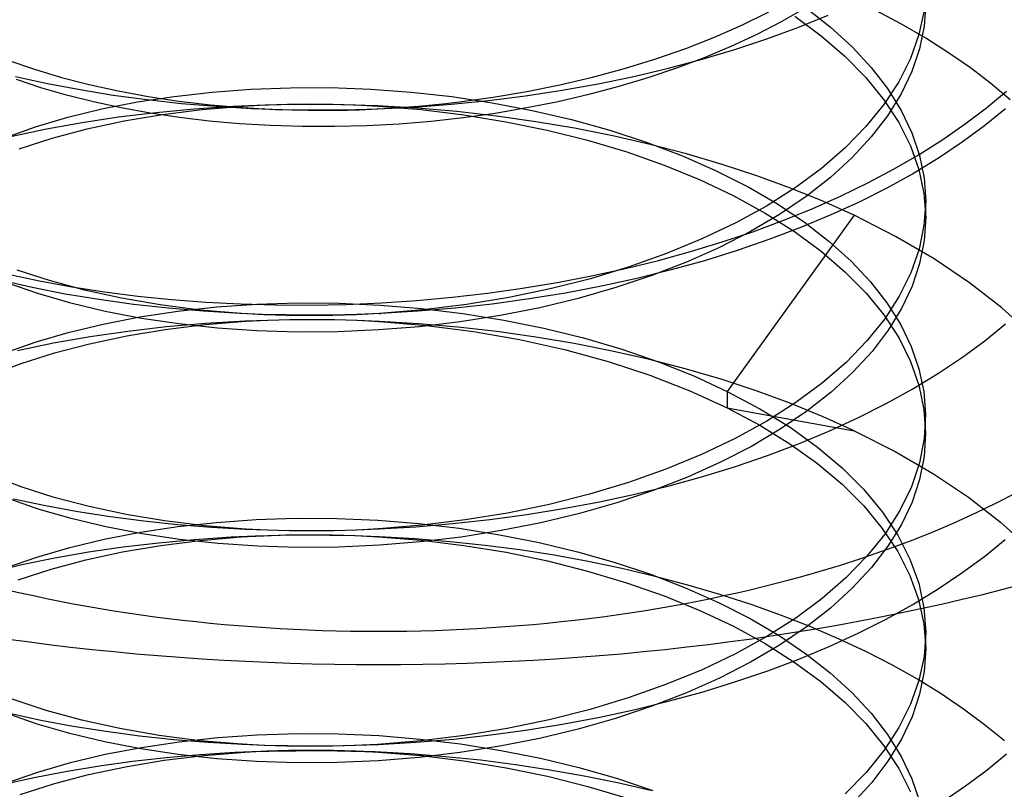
# Model space of a CAD drawing. Header units: millimetres. Extents: x -24 to 80, y -43 to 164.
# Tile 132 of 223: x -11.64 to -9.66, y 145 to 146.54. Entities that reach past the tile are written whole.
import ezdxf

# ---------------------------------------------------------------- set-up
doc = ezdxf.new("R2010")
doc.units = ezdxf.units.MM
doc.layers.add('MAIN-1', color=7, linetype='Continuous')
doc.layers.add('MAIN-2', color=7, linetype='Continuous')

msp = doc.modelspace()

# ---------------------------------------------------------------- linework, layer by layer
at = {"layer": 'MAIN-1'}
for p, q in [((-10.8934, 146.3659), (-10.8659, 146.3677)), ((-10.8659, 146.3677), (-10.8383, 146.3699)), ((-10.8383, 146.3699), (-10.8108, 146.3724)), ((-10.8108, 146.3724), (-10.7834, 146.3753)), ((-10.7834, 146.3753), (-10.7559, 146.3784)), ((-10.9209, 146.3643), (-10.8934, 146.3659))]:
    msp.add_line(p, q, dxfattribs=at)
at = {"layer": 'MAIN-2'}
for p, q in [((-10.0621, 146.5661), (-10.1088, 146.5393)), ((-10.0581, 146.5672), (-10.0096, 146.529)), ((-9.8183, 146.5771), (-9.8214, 146.5309)), ((-10.1869, 146.5331), (-10.1334, 146.5593)), ((-10.0815, 146.5506), (-10.0284, 146.5114)), ((-10.0753, 146.5281), (-10.0144, 146.5527)), ((-9.867, 146.5348), (-9.9183, 146.5619)), ((-9.8217, 146.5621), (-9.832, 146.5137)), ((-10.2427, 146.5087), (-10.1869, 146.5331)), ((-10.1088, 146.5393), (-10.1581, 146.5139)), ((-10.1379, 146.5051), (-10.0753, 146.5281)), ((-10.0096, 146.529), (-9.9661, 146.4892)), ((-9.8183, 146.5065), (-9.867, 146.5348)), ((-9.8214, 146.5309), (-9.8308, 146.485)), ((-10.3008, 146.4859), (-10.2427, 146.5087)), ((-10.1581, 146.5139), (-10.21, 146.4897)), ((-10.0284, 146.5114), (-9.9807, 146.4702)), ((-9.832, 146.5137), (-9.8491, 146.4659)), ((-9.7722, 146.4772), (-9.8183, 146.5065)), ((-10.21, 146.4897), (-10.264, 146.4671)), ((-10.2021, 146.4838), (-10.1379, 146.5051)), ((-9.9661, 146.4892), (-9.9278, 146.4478)), ((-10.3612, 146.4648), (-10.3008, 146.4859)), ((-10.264, 146.4671), (-10.3197, 146.446)), ((-10.268, 146.4642), (-10.2021, 146.4838)), ((-9.9807, 146.4702), (-9.9387, 146.4272)), ((-9.8308, 146.485), (-9.8463, 146.4395)), ((-9.7285, 146.4469), (-9.7722, 146.4772)), ((-11.6616, 146.4618), (-11.6101, 146.4441)), ((-10.4238, 146.4455), (-10.3612, 146.4648)), ((-10.3357, 146.4461), (-10.268, 146.4642)), ((-9.9278, 146.4478), (-9.8949, 146.4051)), ((-9.8491, 146.4659), (-9.8727, 146.419)), ((-9.6873, 146.4154), (-9.7285, 146.4469)), ((-11.648, 146.4294), (-11.584, 146.4155)), ((-11.6101, 146.4441), (-11.5561, 146.4278)), ((-11.5561, 146.4278), (-11.4999, 146.4133)), ((-10.5536, 146.4126), (-10.488, 146.4281)), ((-10.488, 146.4281), (-10.4238, 146.4455)), ((-10.4768, 146.4149), (-10.4054, 146.4297)), ((-10.4054, 146.4297), (-10.3357, 146.4461)), ((-10.3197, 146.446), (-10.3769, 146.4267)), ((-9.9387, 146.4272), (-9.9026, 146.3827)), ((-9.8463, 146.4395), (-9.8678, 146.3947)), ((-11.5971, 146.4069), (-11.6462, 146.4232)), ((-11.584, 146.4155), (-11.5185, 146.4031)), ((-11.4999, 146.4133), (-11.4417, 146.4004)), ((-11.175, 146.4041), (-11.0955, 146.407)), ((-11.0955, 146.407), (-11.0151, 146.4071)), ((-11.0151, 146.4071), (-10.9339, 146.4042)), ((-10.6203, 146.3992), (-10.5536, 146.4126)), ((-10.5494, 146.4018), (-10.4768, 146.4149)), ((-10.4355, 146.4091), (-10.4957, 146.3931)), ((-10.3769, 146.4267), (-10.4355, 146.4091)), ((-9.8727, 146.419), (-9.9026, 146.3732)), ((-9.6486, 146.3828), (-9.6873, 146.4154)), ((-11.5456, 146.3919), (-11.5971, 146.4069)), ((-11.4917, 146.3784), (-11.5456, 146.3919)), ((-11.5185, 146.4031), (-11.4516, 146.3923)), ((-11.4516, 146.3923), (-11.3836, 146.3831)), ((-11.4417, 146.4004), (-11.3816, 146.3893)), ((-11.403, 146.3783), (-11.329, 146.3896)), ((-11.3816, 146.3893), (-11.3197, 146.38)), ((-11.329, 146.3896), (-11.2529, 146.3982)), ((-11.2529, 146.3982), (-11.175, 146.4041)), ((-10.9339, 146.4042), (-10.8525, 146.3981)), ((-10.8525, 146.3981), (-10.7712, 146.389)), ((-10.7712, 146.389), (-10.6902, 146.3767)), ((-10.7559, 146.3784), (-10.6878, 146.3878)), ((-10.6971, 146.3812), (-10.623, 146.3906)), ((-10.6878, 146.3878), (-10.6203, 146.3992)), ((-10.623, 146.3906), (-10.5494, 146.4018)), ((-10.4957, 146.3931), (-10.5575, 146.3788)), ((-9.8678, 146.3947), (-9.895, 146.3507)), ((-9.8949, 146.4051), (-9.8676, 146.3612)), ((-9.6961, 146.3667), (-9.6562, 146.4002)), ((-11.4356, 146.3663), (-11.4917, 146.3784)), ((-11.4744, 146.3643), (-11.403, 146.3783)), ((-11.3836, 146.3831), (-11.3145, 146.3755)), ((-11.3197, 146.38), (-11.2563, 146.3726)), ((-11.3145, 146.3755), (-11.2447, 146.3697)), ((-11.2109, 146.3691), (-11.2888, 146.364)), ((-11.2729, 146.3632), (-11.1909, 146.37)), ((-11.2563, 146.3726), (-11.1916, 146.367)), ((-11.2447, 146.3697), (-11.1742, 146.3655)), ((-11.1628, 146.3713), (-11.2109, 146.3691)), ((-11.1913, 146.3701), (-11.1914, 146.3701)), ((-11.1914, 146.3701), (-11.1909, 146.3701)), ((-11.1908, 146.3701), (-11.1913, 146.3701)), ((-11.1909, 146.37), (-11.1463, 146.3724)), ((-11.1898, 146.3701), (-11.1908, 146.3701)), ((-11.1903, 146.3701), (-11.1905, 146.3701)), ((-11.1905, 146.3701), (-11.1903, 146.3701)), ((-11.1898, 146.3701), (-11.1903, 146.3701)), ((-11.1903, 146.3701), (-11.1898, 146.3701)), ((-11.1896, 146.3701), (-11.19, 146.3701)), ((-11.19, 146.3701), (-11.19, 146.3701)), ((-11.19, 146.3701), (-11.1898, 146.3701)), ((-11.1889, 146.3702), (-11.1896, 146.3701)), ((-11.1146, 146.3727), (-11.1628, 146.3713)), ((-11.1463, 146.3724), (-11.1014, 146.3738)), ((-11.0662, 146.3733), (-11.1146, 146.3727)), ((-11.1014, 146.3738), (-11.0561, 146.3743)), ((-11.0178, 146.3731), (-11.0662, 146.3733)), ((-11.0561, 146.3743), (-11.0106, 146.3739)), ((-10.9694, 146.3721), (-11.0178, 146.3731)), ((-11.0106, 146.3739), (-10.9649, 146.3725)), ((-10.9209, 146.3704), (-10.9694, 146.3721)), ((-10.9649, 146.3725), (-10.9192, 146.3702)), ((-10.8409, 146.3658), (-10.9209, 146.3704)), ((-10.9209, 146.3644), (-10.8462, 146.3681)), ((-10.9208, 146.3703), (-10.9205, 146.3703)), ((-10.9205, 146.3703), (-10.9203, 146.3703)), ((-10.9202, 146.3703), (-10.9204, 146.3703)), ((-10.9204, 146.3703), (-10.92, 146.3703)), ((-10.9203, 146.3703), (-10.92, 146.3703)), ((-10.9201, 146.3703), (-10.9202, 146.3703)), ((-10.9199, 146.3703), (-10.9201, 146.3703)), ((-10.92, 146.3703), (-10.9197, 146.3703)), ((-10.92, 146.3703), (-10.9197, 146.3703)), ((-10.9197, 146.3703), (-10.9199, 146.3703)), ((-10.9197, 146.3703), (-10.9194, 146.3703)), ((-10.9194, 146.3703), (-10.9192, 146.3703)), ((-10.9192, 146.3702), (-10.8329, 146.3631)), ((-10.8462, 146.3681), (-10.7715, 146.3737)), ((-10.7715, 146.3737), (-10.6971, 146.3812)), ((-10.6902, 146.3767), (-10.6098, 146.3614)), ((-10.5575, 146.3788), (-10.6204, 146.3662)), ((-9.9026, 146.3732), (-9.9385, 146.3287)), ((-9.9026, 146.3827), (-9.8726, 146.337)), ((-11.6083, 146.3282), (-11.543, 146.3475)), ((-11.543, 146.3475), (-11.4744, 146.3643)), ((-11.441, 146.3476), (-11.5145, 146.3366)), ((-11.3656, 146.3568), (-11.441, 146.3476)), ((-11.3778, 146.3557), (-11.4356, 146.3663)), ((-11.4299, 146.3403), (-11.3527, 146.3533)), ((-11.3188, 146.3469), (-11.3778, 146.3557)), ((-11.2888, 146.364), (-11.3656, 146.3568)), ((-11.3527, 146.3533), (-11.2729, 146.3632)), ((-11.1916, 146.367), (-11.126, 146.3634)), ((-11.1742, 146.3655), (-11.1323, 146.3639)), ((-11.1492, 146.3644), (-11.1495, 146.3645)), ((-11.1495, 146.3645), (-11.1494, 146.3645)), ((-11.1494, 146.3645), (-11.149, 146.3644)), ((-11.1485, 146.3644), (-11.1492, 146.3644)), ((-11.149, 146.3644), (-11.1492, 146.3644)), ((-11.1492, 146.3644), (-11.149, 146.3644)), ((-11.149, 146.3644), (-11.1485, 146.3644)), ((-11.1485, 146.3644), (-11.1477, 146.3644)), ((-11.1483, 146.3644), (-11.1485, 146.3644)), ((-11.1485, 146.3644), (-11.1485, 146.3644)), ((-11.1481, 146.3644), (-11.1483, 146.3644)), ((-11.1477, 146.3644), (-11.1481, 146.3644)), ((-11.1323, 146.3639), (-11.0903, 146.3628)), ((-11.126, 146.3634), (-11.0597, 146.3617)), ((-11.0903, 146.3628), (-11.0481, 146.3623)), ((-11.0597, 146.3617), (-10.9928, 146.3619)), ((-11.0481, 146.3623), (-11.0058, 146.3624)), ((-11.0058, 146.3624), (-10.9634, 146.3631)), ((-10.9928, 146.3619), (-10.9808, 146.3621)), ((-10.9808, 146.3621), (-10.9689, 146.3625)), ((-10.9689, 146.3625), (-10.9569, 146.3628)), ((-10.9634, 146.3631), (-10.9209, 146.3644)), ((-10.9569, 146.3628), (-10.9449, 146.3633)), ((-10.9449, 146.3633), (-10.9329, 146.3638)), ((-10.9329, 146.3638), (-10.9209, 146.3643)), ((-10.9206, 146.3644), (-10.921, 146.3643)), ((-10.921, 146.3643), (-10.9209, 146.3643)), ((-10.9209, 146.3643), (-10.9207, 146.3644)), ((-10.9207, 146.3644), (-10.9206, 146.3644)), ((-10.9203, 146.3644), (-10.9206, 146.3644)), ((-10.9206, 146.3644), (-10.9204, 146.3644)), ((-10.9199, 146.3644), (-10.9203, 146.3644)), ((-10.9196, 146.3644), (-10.9199, 146.3644)), ((-10.9198, 146.3644), (-10.9197, 146.3644)), ((-10.9197, 146.3644), (-10.9197, 146.3644)), ((-10.9197, 146.3644), (-10.9196, 146.3644)), ((-10.9196, 146.3644), (-10.9196, 146.3644)), ((-10.7609, 146.3589), (-10.8409, 146.3658)), ((-10.8329, 146.3631), (-10.7471, 146.3526)), ((-10.6813, 146.3499), (-10.7609, 146.3589)), ((-10.6842, 146.3554), (-10.7483, 146.3464)), ((-10.7471, 146.3526), (-10.6623, 146.3387)), ((-10.6204, 146.3662), (-10.6842, 146.3554)), ((-10.6023, 146.3387), (-10.6813, 146.3499)), ((-10.6098, 146.3614), (-10.5305, 146.3429)), ((-9.895, 146.3507), (-9.9279, 146.3079)), ((-9.8676, 146.3612), (-9.8461, 146.3165)), ((-9.7387, 146.3343), (-9.6961, 146.3667)), ((-9.658, 146.3648), (-9.6999, 146.3306)), ((-11.6699, 146.3065), (-11.6083, 146.3282)), ((-11.5145, 146.3366), (-11.5859, 146.3237)), ((-11.504, 146.3244), (-11.4299, 146.3403)), ((-11.2589, 146.3398), (-11.3188, 146.3469)), ((-11.1978, 146.3344), (-11.2589, 146.3398)), ((-11.1355, 146.3308), (-11.1978, 146.3344)), ((-11.0717, 146.3289), (-11.1355, 146.3308)), ((-11.007, 146.3287), (-11.0717, 146.3289)), ((-10.9419, 146.3304), (-11.007, 146.3287)), ((-10.877, 146.3339), (-10.9419, 146.3304)), ((-10.8125, 146.3392), (-10.877, 146.3339)), ((-10.7483, 146.3464), (-10.8125, 146.3392)), ((-10.6623, 146.3387), (-10.5791, 146.3215)), ((-10.5244, 146.3255), (-10.6023, 146.3387)), ((-10.5305, 146.3429), (-10.4531, 146.3214)), ((-9.9385, 146.3287), (-9.9803, 146.2859)), ((-9.8726, 146.337), (-9.849, 146.2902)), ((-9.784, 146.303), (-9.7387, 146.3343)), ((-9.6999, 146.3306), (-9.7448, 146.2974)), ((-11.5859, 146.3237), (-11.6551, 146.309)), ((-11.5744, 146.3056), (-11.504, 146.3244)), ((-10.5791, 146.3215), (-10.498, 146.3012)), ((-10.4477, 146.3102), (-10.5244, 146.3255)), ((-10.4531, 146.3214), (-10.3784, 146.297)), ((-10.3725, 146.293), (-10.4477, 146.3102)), ((-9.8461, 146.3165), (-9.8307, 146.271)), ((-11.6409, 146.2841), (-11.5744, 146.3056)), ((-10.498, 146.3012), (-10.4194, 146.2778)), ((-10.3784, 146.297), (-10.3071, 146.2699)), ((-10.299, 146.2738), (-10.3725, 146.293)), ((-9.9279, 146.3079), (-9.9663, 146.2664)), ((-9.849, 146.2902), (-9.832, 146.2426)), ((-9.8318, 146.2727), (-9.784, 146.303)), ((-9.7448, 146.2974), (-9.7926, 146.2655)), ((-10.4194, 146.2778), (-10.3439, 146.2513)), ((-10.3071, 146.2699), (-10.2393, 146.2401)), ((-10.2274, 146.2528), (-10.299, 146.2738)), ((-9.9803, 146.2859), (-10.0278, 146.2448)), ((-9.882, 146.2436), (-9.8318, 146.2727)), ((-9.8307, 146.271), (-9.8215, 146.2252)), ((-10.3439, 146.2513), (-10.272, 146.222)), ((-10.1577, 146.23), (-10.2274, 146.2528)), ((-9.9663, 146.2664), (-10.0099, 146.2264)), ((-9.7926, 146.2655), (-9.8432, 146.2348)), ((-10.2393, 146.2401), (-10.1756, 146.2078)), ((-10.0901, 146.2053), (-10.1577, 146.23)), ((-10.0278, 146.2448), (-10.0807, 146.2058)), ((-9.9347, 146.2157), (-9.882, 146.2436)), ((-9.8432, 146.2348), (-9.8964, 146.2053)), ((-9.832, 146.2426), (-9.8218, 146.1945)), ((-10.272, 146.222), (-10.2042, 146.1898)), ((-10.0099, 146.2264), (-10.0587, 146.1882)), ((-9.9898, 146.189), (-9.9347, 146.2157)), ((-9.8215, 146.2252), (-9.8184, 146.1791)), ((-10.2042, 146.1898), (-10.1409, 146.155)), ((-10.1756, 146.2078), (-10.1163, 146.1732)), ((-10.0807, 146.2058), (-10.1387, 146.1691)), ((-10.0249, 146.1788), (-10.0901, 146.2053)), ((-9.8964, 146.2053), (-9.9524, 146.1771)), ((-9.8218, 146.1945), (-9.8184, 146.1461)), ((-10.1163, 146.1732), (-10.0617, 146.1365)), ((-10.0587, 146.1882), (-10.1124, 146.152)), ((-10.0469, 146.1637), (-9.9898, 146.189)), ((-9.9622, 146.1505), (-10.0249, 146.1788)), ((-9.9524, 146.1771), (-10.0107, 146.1504)), ((-9.8184, 146.1791), (-9.8218, 146.1306)), ((-9.8184, 146.1765), (-9.8184, 146.1792)), ((-9.8184, 146.1737), (-9.8184, 146.1765)), ((-9.8184, 146.171), (-9.8184, 146.1737)), ((-9.8184, 146.1683), (-9.8184, 146.171)), ((-9.9622, 146.1505), (-10.2173, 145.7963)), ((-10.1387, 146.1691), (-10.2014, 146.1347)), ((-10.1124, 146.152), (-10.1707, 146.1179)), ((-10.1409, 146.155), (-10.0823, 146.1178)), ((-10.1058, 146.1399), (-10.0469, 146.1637)), ((-10.0107, 146.1504), (-10.0713, 146.1251)), ((-9.879, 146.1081), (-9.9622, 146.1505)), ((-9.8184, 146.1655), (-9.8184, 146.1683)), ((-9.8184, 146.1627), (-9.8184, 146.1655)), ((-9.8184, 146.16), (-9.8184, 146.1627)), ((-9.8184, 146.1572), (-9.8184, 146.16)), ((-9.8184, 146.1545), (-9.8184, 146.1572)), ((-9.8184, 146.1517), (-9.8184, 146.1545)), ((-9.8184, 146.1489), (-9.8184, 146.1517)), ((-10.2014, 146.1347), (-10.2685, 146.1028)), ((-10.1661, 146.1175), (-10.1058, 146.1399)), ((-10.0617, 146.1365), (-10.0122, 146.098)), ((-9.8218, 146.1306), (-9.8318, 146.0824)), ((-9.8184, 146.1461), (-9.8215, 146.0999)), ((-9.8184, 146.1462), (-9.8184, 146.1489)), ((-10.1707, 146.1179), (-10.2331, 146.086)), ((-10.2277, 146.0968), (-10.1661, 146.1175)), ((-10.0713, 146.1251), (-10.1336, 146.1015)), ((-10.0823, 146.1178), (-10.0288, 146.0785)), ((-10.2685, 146.1028), (-10.3396, 146.0734)), ((-10.2909, 146.0775), (-10.2277, 146.0968)), ((-10.1336, 146.1015), (-10.1975, 146.0795)), ((-10.0122, 146.098), (-9.968, 146.0581)), ((-9.8015, 146.0628), (-9.879, 146.1081)), ((-9.8215, 146.0999), (-9.8306, 146.0538)), ((-10.3396, 146.0734), (-10.4144, 146.0468)), ((-10.3557, 146.0598), (-10.2909, 146.0775)), ((-10.2331, 146.086), (-10.2993, 146.0564)), ((-10.1975, 146.0795), (-10.2631, 146.0592)), ((-10.0288, 146.0785), (-9.9807, 146.0371)), ((-9.8318, 146.0824), (-9.8484, 146.0348)), ((-10.4222, 146.0434), (-10.3557, 146.0598)), ((-10.2993, 146.0564), (-10.3689, 146.0294)), ((-10.2631, 146.0592), (-10.3303, 146.0405)), ((-9.968, 146.0581), (-9.9294, 146.017)), ((-9.8306, 146.0538), (-9.8457, 146.0082)), ((-9.7303, 146.0148), (-9.8015, 146.0628)), ((-11.6632, 146.0319), (-11.5999, 146.0186)), ((-11.5798, 146.0191), (-11.6452, 146.0404)), ((-10.4144, 146.0468), (-10.4926, 146.023)), ((-10.4901, 146.0285), (-10.4222, 146.0434)), ((-10.3303, 146.0405), (-10.3994, 146.0234)), ((-9.9807, 146.0371), (-9.9383, 145.994)), ((-9.8484, 146.0348), (-9.8714, 145.988)), ((-11.6149, 146.0053), (-11.6801, 146.02)), ((-11.6035, 145.9933), (-11.6659, 146.0149)), ((-11.5999, 146.0186), (-11.5352, 146.0068)), ((-11.5097, 146.0001), (-11.5798, 146.0191)), ((-10.629, 146.0037), (-10.5591, 146.0152)), ((-10.4926, 146.023), (-10.5735, 146.0024)), ((-10.5591, 146.0152), (-10.4901, 146.0285)), ((-10.3994, 146.0234), (-10.4701, 146.0079)), ((-10.3689, 146.0294), (-10.4415, 146.005)), ((-9.9294, 146.017), (-9.8964, 145.9747)), ((-9.6656, 145.9643), (-9.7303, 146.0148)), ((-11.5482, 145.9922), (-11.6149, 146.0053)), ((-11.5373, 145.9741), (-11.6035, 145.9933)), ((-11.4802, 145.9809), (-11.5482, 145.9922)), ((-11.5352, 146.0068), (-11.4694, 145.9966)), ((-11.4353, 145.9837), (-11.5097, 146.0001)), ((-11.4694, 145.9966), (-11.4025, 145.9881)), ((-10.7702, 145.9856), (-10.6994, 145.9938)), ((-10.6994, 145.9938), (-10.629, 146.0037)), ((-10.5735, 146.0024), (-10.6566, 145.9851)), ((-10.5423, 145.9941), (-10.6155, 145.9822)), ((-10.4701, 146.0079), (-10.5423, 145.9941)), ((-10.4415, 146.005), (-10.5168, 145.9834)), ((-9.9383, 145.994), (-9.902, 145.9494)), ((-9.8457, 146.0082), (-9.8668, 145.9633)), ((-11.4677, 145.9573), (-11.5373, 145.9741)), ((-11.4111, 145.9713), (-11.4802, 145.9809)), ((-11.3574, 145.9702), (-11.4353, 145.9837)), ((-11.4025, 145.9881), (-11.3347, 145.9811)), ((-11.3347, 145.9811), (-11.2658, 145.9758)), ((-11.2658, 145.9758), (-11.1961, 145.9722)), ((-11.2436, 145.9662), (-11.1631, 145.9719)), ((-11.1961, 145.9722), (-11.1257, 145.9702)), ((-11.1631, 145.9719), (-11.0811, 145.9744)), ((-11.0811, 145.9744), (-10.9982, 145.9737)), ((-10.9982, 145.9737), (-10.915, 145.9699)), ((-10.9838, 145.9712), (-10.9126, 145.9743)), ((-10.9126, 145.9743), (-10.8413, 145.9791)), ((-10.8413, 145.9791), (-10.7702, 145.9856)), ((-10.6897, 145.972), (-10.7643, 145.9638)), ((-10.6566, 145.9851), (-10.7416, 145.9711)), ((-10.6155, 145.9822), (-10.6897, 145.972)), ((-10.5168, 145.9834), (-10.5943, 145.9646)), ((-9.8714, 145.988), (-9.9007, 145.9423)), ((-9.8964, 145.9747), (-9.8691, 145.9313)), ((-11.3951, 145.9432), (-11.4677, 145.9573)), ((-11.341, 145.9635), (-11.4111, 145.9713)), ((-11.3984, 145.946), (-11.3222, 145.9575)), ((-11.277, 145.9599), (-11.3574, 145.9702)), ((-11.27, 145.9574), (-11.341, 145.9635)), ((-11.3222, 145.9575), (-11.2436, 145.9662)), ((-11.1943, 145.9529), (-11.277, 145.9599)), ((-11.1982, 145.953), (-11.27, 145.9574)), ((-11.1514, 145.9511), (-11.1982, 145.953)), ((-11.1979, 145.9531), (-11.1981, 145.9531)), ((-11.1981, 145.9531), (-11.198, 145.9531)), ((-11.1975, 145.9531), (-11.1979, 145.9531)), ((-11.1967, 145.953), (-11.1975, 145.9531)), ((-11.1966, 145.953), (-11.1969, 145.953)), ((-11.1969, 145.953), (-11.1967, 145.953)), ((-11.1961, 145.953), (-11.1966, 145.953)), ((-11.1951, 145.9529), (-11.1961, 145.953)), ((-11.1953, 145.9529), (-11.1955, 145.953)), ((-11.1955, 145.953), (-11.1951, 145.9529)), ((-11.1948, 145.9529), (-11.1953, 145.9529)), ((-11.1938, 145.9529), (-11.1948, 145.9529)), ((-11.1489, 145.9505), (-11.1943, 145.9529)), ((-11.1257, 145.9702), (-11.0549, 145.9698)), ((-11.0549, 145.9698), (-10.9838, 145.9712)), ((-10.9163, 145.9531), (-10.9632, 145.9506)), ((-10.9141, 145.9529), (-10.9619, 145.9511)), ((-10.8284, 145.9604), (-10.9163, 145.9531)), ((-10.9162, 145.9531), (-10.916, 145.9531)), ((-10.916, 145.9531), (-10.9158, 145.9531)), ((-10.9158, 145.9531), (-10.9156, 145.9531)), ((-10.9156, 145.9531), (-10.9154, 145.9531)), ((-10.9154, 145.9531), (-10.9153, 145.9532)), ((-10.9153, 145.9532), (-10.9151, 145.9532)), ((-10.9151, 145.9532), (-10.915, 145.9532)), ((-10.915, 145.9699), (-10.8319, 145.9629)), ((-10.915, 145.9532), (-10.9149, 145.9532)), ((-10.9149, 145.9532), (-10.9145, 145.9532)), ((-10.9145, 145.9532), (-10.9141, 145.9532)), ((-10.8393, 145.9574), (-10.9141, 145.9529)), ((-10.9141, 145.9532), (-10.9136, 145.9533)), ((-10.9136, 145.9533), (-10.9131, 145.9533)), ((-10.7643, 145.9638), (-10.8393, 145.9574)), ((-10.8319, 145.9629), (-10.7491, 145.9528)), ((-10.7416, 145.9711), (-10.8284, 145.9604)), ((-10.7491, 145.9528), (-10.6668, 145.9396)), ((-10.5943, 145.9646), (-10.6737, 145.9489)), ((-9.8668, 145.9633), (-9.8937, 145.9192)), ((-9.6079, 145.9117), (-9.6656, 145.9643)), ((-11.4719, 145.9316), (-11.3984, 145.946)), ((-11.3198, 145.9319), (-11.3951, 145.9432)), ((-11.2664, 145.9329), (-11.3452, 145.9261)), ((-11.2423, 145.9235), (-11.3198, 145.9319)), ((-11.2671, 145.9309), (-11.1849, 145.9376)), ((-11.1864, 145.9376), (-11.2664, 145.9329)), ((-11.187, 145.9375), (-11.1872, 145.9375)), ((-11.1872, 145.9375), (-11.1872, 145.9375)), ((-11.1872, 145.9375), (-11.1869, 145.9375)), ((-11.1864, 145.9375), (-11.187, 145.9375)), ((-11.1869, 145.9375), (-11.187, 145.9375)), ((-11.187, 145.9375), (-11.1867, 145.9375)), ((-11.1867, 145.9375), (-11.1861, 145.9375)), ((-11.1418, 145.9392), (-11.1864, 145.9376)), ((-11.1861, 145.9375), (-11.1852, 145.9376)), ((-11.1858, 145.9376), (-11.186, 145.9375)), ((-11.186, 145.9375), (-11.1857, 145.9376)), ((-11.1852, 145.9376), (-11.1858, 145.9376)), ((-11.1857, 145.9376), (-11.1849, 145.9376)), ((-11.1849, 145.9376), (-11.1408, 145.9398)), ((-11.1043, 145.95), (-11.1514, 145.9511)), ((-11.103, 145.949), (-11.1489, 145.9505)), ((-11.097, 145.9402), (-11.1418, 145.9392)), ((-11.1408, 145.9398), (-11.0964, 145.9411)), ((-11.057, 145.9496), (-11.1043, 145.95)), ((-11.0567, 145.9486), (-11.103, 145.949)), ((-11.0521, 145.9404), (-11.097, 145.9402)), ((-11.0964, 145.9411), (-11.0517, 145.9414)), ((-11.0095, 145.9499), (-11.057, 145.9496)), ((-11.0101, 145.9491), (-11.0567, 145.9486)), ((-11.0072, 145.94), (-11.0521, 145.9404)), ((-11.0517, 145.9414), (-11.0067, 145.9409)), ((-10.9632, 145.9506), (-11.0101, 145.9491)), ((-10.9619, 145.9511), (-11.0095, 145.9499)), ((-10.9623, 145.9389), (-11.0072, 145.94)), ((-11.0067, 145.9409), (-10.9616, 145.9393)), ((-10.9174, 145.9371), (-10.9623, 145.9389)), ((-10.9616, 145.9393), (-10.9164, 145.9369)), ((-10.9175, 145.937), (-10.9174, 145.937)), ((-10.838, 145.9323), (-10.9174, 145.9371)), ((-10.9174, 145.937), (-10.9172, 145.937)), ((-10.9172, 145.937), (-10.9171, 145.937)), ((-10.9171, 145.937), (-10.917, 145.937)), ((-10.917, 145.937), (-10.9169, 145.937)), ((-10.9169, 145.937), (-10.9169, 145.937)), ((-10.9169, 145.937), (-10.9168, 145.937)), ((-10.9168, 145.937), (-10.9168, 145.937)), ((-10.9168, 145.937), (-10.9167, 145.937)), ((-10.9167, 145.937), (-10.9166, 145.937)), ((-10.9166, 145.937), (-10.9165, 145.937)), ((-10.9165, 145.937), (-10.9164, 145.937)), ((-10.9164, 145.9369), (-10.8217, 145.9287)), ((-10.759, 145.9255), (-10.838, 145.9323)), ((-10.7544, 145.9362), (-10.8361, 145.9265)), ((-10.6737, 145.9489), (-10.7544, 145.9362)), ((-10.6668, 145.9396), (-10.5858, 145.9232)), ((-9.9007, 145.9423), (-9.9364, 145.8978)), ((-9.902, 145.9494), (-9.872, 145.9035)), ((-9.6995, 145.898), (-9.6577, 145.932)), ((-11.6088, 145.8951), (-11.5421, 145.9146)), ((-11.5421, 145.9146), (-11.4719, 145.9316)), ((-11.4224, 145.9171), (-11.4981, 145.9061)), ((-11.4247, 145.9081), (-11.3471, 145.921)), ((-11.3452, 145.9261), (-11.4224, 145.9171)), ((-11.3471, 145.921), (-11.2671, 145.9309)), ((-11.1629, 145.918), (-11.2423, 145.9235)), ((-11.0822, 145.9156), (-11.1629, 145.918)), ((-11.0005, 145.9162), (-11.0822, 145.9156)), ((-10.9183, 145.9199), (-11.0005, 145.9162)), ((-10.8361, 145.9265), (-10.9183, 145.9199)), ((-10.8217, 145.9287), (-10.7277, 145.9166)), ((-10.6804, 145.9166), (-10.759, 145.9255)), ((-10.7277, 145.9166), (-10.6351, 145.9005)), ((-10.6024, 145.9056), (-10.6804, 145.9166)), ((-10.5858, 145.9232), (-10.5065, 145.9038)), ((-9.8937, 145.9192), (-9.9263, 145.8764)), ((-9.8691, 145.9313), (-9.8476, 145.8869)), ((-11.6714, 145.873), (-11.6088, 145.8951)), ((-11.5721, 145.8931), (-11.6442, 145.8781)), ((-11.4981, 145.9061), (-11.5721, 145.8931)), ((-11.5702, 145.8737), (-11.4992, 145.8923)), ((-11.4992, 145.8923), (-11.4247, 145.9081)), ((-10.6351, 145.9005), (-10.5446, 145.8805)), ((-10.5251, 145.8926), (-10.6024, 145.9056)), ((-10.4487, 145.8775), (-10.5251, 145.8926)), ((-10.5065, 145.9038), (-10.4296, 145.8812)), ((-9.9364, 145.8978), (-9.9782, 145.8548)), ((-9.872, 145.9035), (-9.8487, 145.8565)), ((-9.7444, 145.8649), (-9.6995, 145.898)), ((-11.6372, 145.8525), (-11.5702, 145.8737)), ((-10.5446, 145.8805), (-10.4569, 145.8566)), ((-10.3734, 145.8604), (-10.4487, 145.8775)), ((-10.4296, 145.8812), (-10.3554, 145.8557)), ((-9.9263, 145.8764), (-9.9646, 145.8348)), ((-9.8476, 145.8869), (-9.832, 145.8418)), ((-10.4569, 145.8566), (-10.3728, 145.829)), ((-10.2995, 145.8412), (-10.3734, 145.8604)), ((-10.3554, 145.8557), (-10.2845, 145.8274)), ((-9.9782, 145.8548), (-10.026, 145.8135)), ((-9.8487, 145.8565), (-9.832, 145.8087)), ((-9.7926, 145.8328), (-9.7444, 145.8649)), ((-11.6998, 145.8286), (-11.6372, 145.8525)), ((-10.2273, 145.82), (-10.2995, 145.8412)), ((-9.9646, 145.8348), (-10.0083, 145.7949)), ((-9.832, 145.8418), (-9.8224, 145.7961)), ((-10.3728, 145.829), (-10.2927, 145.7978)), ((-10.2845, 145.8274), (-10.2172, 145.7963)), ((-10.1572, 145.7969), (-10.2273, 145.82)), ((-10.026, 145.8135), (-10.0794, 145.774)), ((-9.8439, 145.8017), (-9.7926, 145.8328)), ((-10.2927, 145.7978), (-10.2173, 145.7632)), ((-10.2173, 145.7963), (-10.2173, 145.7632)), ((-10.2173, 145.7963), (-10.1517, 145.7615)), ((-10.0896, 145.772), (-10.1572, 145.7969)), ((-10.0083, 145.7949), (-10.0572, 145.7566)), ((-9.8979, 145.7718), (-9.8439, 145.8017)), ((-9.832, 145.8087), (-9.822, 145.7603)), ((-9.8224, 145.7961), (-9.8187, 145.7502)), ((-10.0794, 145.774), (-10.138, 145.7367)), ((-10.2173, 145.7632), (-9.9622, 145.7172)), ((-10.2173, 145.7632), (-10.1518, 145.7284)), ((-10.1517, 145.7615), (-10.0911, 145.7242)), ((-10.0572, 145.7566), (-10.1108, 145.7202)), ((-10.0246, 145.7454), (-10.0896, 145.772)), ((-9.9545, 145.7434), (-9.8979, 145.7718)), ((-9.822, 145.7603), (-9.8186, 145.7117)), ((-10.138, 145.7367), (-10.2015, 145.7017)), ((-9.9622, 145.7173), (-10.0246, 145.7454)), ((-10.0134, 145.7164), (-9.9545, 145.7434)), ((-9.8187, 145.7502), (-9.8213, 145.7014)), ((-9.8186, 145.7421), (-9.8186, 145.7448)), ((-9.8186, 145.7393), (-9.8186, 145.7421)), ((-9.8186, 145.7366), (-9.8186, 145.7393)), ((-9.8186, 145.7339), (-9.8186, 145.7366)), ((-9.8186, 145.7311), (-9.8186, 145.7339)), ((-10.1108, 145.7202), (-10.1689, 145.6859)), ((-10.1518, 145.7284), (-10.0912, 145.6911)), ((-10.0911, 145.7242), (-10.0358, 145.6845)), ((-10.0742, 145.6911), (-10.0134, 145.7164)), ((-9.9622, 145.7173), (-9.8798, 145.6755)), ((-9.8186, 145.7284), (-9.8186, 145.7311)), ((-9.8186, 145.7256), (-9.8186, 145.7284)), ((-9.8186, 145.7229), (-9.8186, 145.7256)), ((-9.8186, 145.7201), (-9.8186, 145.7229)), ((-9.8186, 145.7173), (-9.8186, 145.7201)), ((-9.8186, 145.7146), (-9.8186, 145.7173)), ((-9.8186, 145.7118), (-9.8186, 145.7146)), ((-10.2015, 145.7017), (-10.2693, 145.6693)), ((-9.8213, 145.7014), (-9.8307, 145.6527)), ((-9.8186, 145.7117), (-9.8217, 145.6654)), ((-10.1689, 145.6859), (-10.2311, 145.6538)), ((-10.1367, 145.6674), (-10.0742, 145.6911)), ((-10.0912, 145.6911), (-10.0359, 145.6515)), ((-10.0358, 145.6845), (-9.9863, 145.6427)), ((-9.8798, 145.6755), (-9.8029, 145.6309)), ((-10.2693, 145.6693), (-10.3409, 145.6397)), ((-10.2007, 145.6455), (-10.1367, 145.6674)), ((-9.8217, 145.6654), (-9.8308, 145.6194)), ((-10.3409, 145.6397), (-10.4161, 145.613)), ((-10.2311, 145.6538), (-10.2972, 145.6241)), ((-10.2663, 145.6252), (-10.2007, 145.6455)), ((-10.0359, 145.6515), (-9.9865, 145.6097)), ((-9.9863, 145.6427), (-9.9428, 145.599)), ((-9.8307, 145.6527), (-9.8469, 145.6044)), ((-11.6369, 145.6043), (-11.6989, 145.6279)), ((-10.2972, 145.6241), (-10.3666, 145.597)), ((-10.3338, 145.6066), (-10.2663, 145.6252)), ((-9.8308, 145.6194), (-9.8459, 145.5738)), ((-9.8029, 145.6309), (-9.7322, 145.5835)), ((-11.5705, 145.5832), (-11.6369, 145.6043)), ((-10.4161, 145.613), (-10.4946, 145.5895)), ((-10.3666, 145.597), (-10.4393, 145.5726)), ((-10.4032, 145.5896), (-10.3338, 145.6066)), ((-9.9865, 145.6097), (-9.943, 145.5661)), ((-9.9428, 145.599), (-9.9054, 145.5537)), ((-9.8469, 145.6044), (-9.8701, 145.5568)), ((-11.6028, 145.5599), (-11.6653, 145.5815)), ((-11.652, 145.5806), (-11.5881, 145.5671)), ((-11.5001, 145.5647), (-11.5705, 145.5832)), ((-10.4946, 145.5895), (-10.5757, 145.569)), ((-10.4745, 145.5742), (-10.4032, 145.5896)), ((-9.7322, 145.5835), (-9.6678, 145.5334)), ((-11.5365, 145.5407), (-11.6028, 145.5599)), ((-11.5881, 145.5671), (-11.5231, 145.5551)), ((-11.4261, 145.549), (-11.5001, 145.5647)), ((-10.5757, 145.569), (-10.6591, 145.5518)), ((-10.6205, 145.5487), (-10.547, 145.5606)), ((-10.547, 145.5606), (-10.4745, 145.5742)), ((-10.4393, 145.5726), (-10.5146, 145.551)), ((-9.943, 145.5661), (-9.9056, 145.5208)), ((-9.8701, 145.5568), (-9.9, 145.5103)), ((-9.8459, 145.5738), (-9.8672, 145.5289)), ((-11.4667, 145.5241), (-11.5365, 145.5407)), ((-11.5231, 145.5551), (-11.4572, 145.5447)), ((-11.4572, 145.5447), (-11.3904, 145.536)), ((-11.3487, 145.5361), (-11.4261, 145.549)), ((-11.3904, 145.536), (-11.3228, 145.5289)), ((-11.2685, 145.5262), (-11.3487, 145.5361)), ((-11.2442, 145.5331), (-11.1647, 145.5387)), ((-11.1647, 145.5387), (-11.0839, 145.5412)), ((-11.0839, 145.5412), (-11.0021, 145.5408)), ((-11.0021, 145.5408), (-10.9199, 145.5373)), ((-10.9199, 145.5373), (-10.8377, 145.5307)), ((-10.7441, 145.5378), (-10.8304, 145.5272)), ((-10.769, 145.5306), (-10.6946, 145.5387)), ((-10.6591, 145.5518), (-10.7441, 145.5378)), ((-10.6946, 145.5387), (-10.6205, 145.5487)), ((-10.5146, 145.551), (-10.5923, 145.5322)), ((-9.9054, 145.5537), (-9.8745, 145.507)), ((-11.3939, 145.5101), (-11.4667, 145.5241)), ((-11.3972, 145.5134), (-11.3218, 145.5247)), ((-11.3228, 145.5289), (-11.2545, 145.5233)), ((-11.3218, 145.5247), (-11.2442, 145.5331)), ((-11.1858, 145.5194), (-11.2685, 145.5262)), ((-11.2545, 145.5233), (-11.1856, 145.5194)), ((-11.1863, 145.5194), (-11.1864, 145.5194)), ((-11.1864, 145.5194), (-11.1861, 145.5194)), ((-11.1862, 145.5194), (-11.1863, 145.5194)), ((-11.1863, 145.5194), (-11.1859, 145.5194)), ((-11.1859, 145.5194), (-11.1863, 145.5194)), ((-11.1856, 145.5194), (-11.1862, 145.5194)), ((-11.1861, 145.5194), (-11.1862, 145.5194)), ((-11.1862, 145.5194), (-11.1861, 145.5194)), ((-11.1861, 145.5194), (-11.1857, 145.5194)), ((-11.1859, 145.5194), (-11.1851, 145.5194)), ((-11.1851, 145.5194), (-11.1859, 145.5194)), ((-11.1418, 145.5171), (-11.1858, 145.5194)), ((-11.1857, 145.5194), (-11.1849, 145.5194)), ((-11.1856, 145.5194), (-11.1416, 145.5178)), ((-11.0974, 145.5158), (-11.1418, 145.5171)), ((-11.1416, 145.5178), (-11.0974, 145.5169)), ((-11.0974, 145.5169), (-11.0529, 145.5166)), ((-11.0529, 145.5166), (-11.0081, 145.517)), ((-11.0081, 145.517), (-10.9632, 145.5181)), ((-10.9627, 145.5174), (-11.0077, 145.516)), ((-10.9632, 145.5181), (-10.918, 145.5199)), ((-10.9176, 145.5199), (-10.9627, 145.5174)), ((-10.9186, 145.5198), (-10.919, 145.5198)), ((-10.919, 145.5198), (-10.9187, 145.5198)), ((-10.9187, 145.5198), (-10.9184, 145.5198)), ((-10.9183, 145.5198), (-10.9186, 145.5198)), ((-10.9184, 145.5198), (-10.9182, 145.5198)), ((-10.918, 145.5198), (-10.9183, 145.5198)), ((-10.9182, 145.5198), (-10.9179, 145.5199)), ((-10.918, 145.5199), (-10.8436, 145.5243)), ((-10.9177, 145.5199), (-10.918, 145.5198)), ((-10.9179, 145.5199), (-10.9177, 145.5199)), ((-10.9177, 145.5199), (-10.9176, 145.5199)), ((-10.8304, 145.5272), (-10.9176, 145.5199)), ((-10.9176, 145.5199), (-10.9174, 145.5199)), ((-10.9174, 145.5199), (-10.9172, 145.5199)), ((-10.8436, 145.5243), (-10.769, 145.5306)), ((-10.8377, 145.5307), (-10.756, 145.5211)), ((-10.756, 145.5211), (-10.6752, 145.5083)), ((-10.6718, 145.5164), (-10.7526, 145.5036)), ((-10.5923, 145.5322), (-10.6718, 145.5164)), ((-9.9056, 145.5208), (-9.8746, 145.4742)), ((-9.8672, 145.5289), (-9.8945, 145.485)), ((-9.6678, 145.5334), (-9.6098, 145.4805)), ((-11.5393, 145.4825), (-11.4698, 145.4993)), ((-11.4698, 145.4993), (-11.3972, 145.5134)), ((-11.3184, 145.4989), (-11.3939, 145.5101)), ((-11.2884, 145.4981), (-11.3609, 145.4914)), ((-11.3564, 145.4868), (-11.2769, 145.4968)), ((-11.2407, 145.4905), (-11.3184, 145.4989)), ((-11.2145, 145.503), (-11.2884, 145.4981)), ((-11.2769, 145.4968), (-11.1953, 145.5038)), ((-11.1655, 145.5052), (-11.2145, 145.503)), ((-11.196, 145.5038), (-11.1962, 145.5038)), ((-11.1962, 145.5038), (-11.1962, 145.5038)), ((-11.1962, 145.5038), (-11.1957, 145.5038)), ((-11.196, 145.5038), (-11.1961, 145.5038)), ((-11.1961, 145.5038), (-11.196, 145.5038)), ((-11.1955, 145.5038), (-11.196, 145.5038)), ((-11.1957, 145.5038), (-11.196, 145.5038)), ((-11.196, 145.5038), (-11.1959, 145.5038)), ((-11.1959, 145.5038), (-11.1953, 145.5038)), ((-11.1957, 145.5038), (-11.1949, 145.5038)), ((-11.1949, 145.5038), (-11.1957, 145.5038)), ((-11.1947, 145.5038), (-11.1955, 145.5038)), ((-11.1953, 145.5038), (-11.1499, 145.5062)), ((-11.116, 145.5066), (-11.1655, 145.5052)), ((-11.1499, 145.5062), (-11.1041, 145.5077)), ((-11.0664, 145.5072), (-11.116, 145.5066)), ((-11.1041, 145.5077), (-11.058, 145.5083)), ((-11.0527, 145.5154), (-11.0974, 145.5158)), ((-11.0166, 145.5069), (-11.0664, 145.5072)), ((-11.058, 145.5083), (-11.0116, 145.5078)), ((-11.0077, 145.516), (-11.0527, 145.5154)), ((-10.9668, 145.5059), (-11.0166, 145.5069)), ((-11.0116, 145.5078), (-10.9651, 145.5064)), ((-10.9171, 145.504), (-10.9668, 145.5059)), ((-10.9651, 145.5064), (-10.9185, 145.5041)), ((-10.9183, 145.5041), (-10.9186, 145.5041)), ((-10.9186, 145.5041), (-10.9185, 145.5041)), ((-10.9185, 145.5041), (-10.8323, 145.4971)), ((-10.9185, 145.5041), (-10.9184, 145.5041)), ((-10.9184, 145.5041), (-10.9185, 145.5041)), ((-10.9185, 145.5041), (-10.9185, 145.5041)), ((-10.9184, 145.5041), (-10.9183, 145.5041)), ((-10.9183, 145.5041), (-10.9184, 145.5041)), ((-10.9179, 145.504), (-10.9183, 145.5041)), ((-10.9183, 145.5041), (-10.9182, 145.5041)), ((-10.9182, 145.5041), (-10.9183, 145.5041)), ((-10.9175, 145.504), (-10.9179, 145.504)), ((-10.9171, 145.504), (-10.9175, 145.504)), ((-10.8454, 145.4999), (-10.9171, 145.504)), ((-10.7742, 145.4941), (-10.8454, 145.4999)), ((-10.7526, 145.5036), (-10.8344, 145.4937)), ((-10.8323, 145.4971), (-10.7467, 145.4866)), ((-10.6752, 145.5083), (-10.5958, 145.4925)), ((-9.9, 145.5103), (-9.9364, 145.4651)), ((-9.8745, 145.507), (-9.8501, 145.4592)), ((-9.7003, 145.4646), (-9.6583, 145.4989)), ((-11.6053, 145.4631), (-11.5393, 145.4825)), ((-11.432, 145.483), (-11.5014, 145.4728)), ((-11.4332, 145.4737), (-11.3564, 145.4868)), ((-11.3609, 145.4914), (-11.432, 145.483)), ((-11.1613, 145.485), (-11.2407, 145.4905)), ((-11.0805, 145.4825), (-11.1613, 145.485)), ((-10.9988, 145.4831), (-11.0805, 145.4825)), ((-10.9166, 145.4869), (-10.9988, 145.4831)), ((-10.8344, 145.4937), (-10.9166, 145.4869)), ((-10.7039, 145.4867), (-10.7742, 145.4941)), ((-10.7467, 145.4866), (-10.6621, 145.4728)), ((-10.6344, 145.4777), (-10.7039, 145.4867)), ((-10.5655, 145.4669), (-10.6344, 145.4777)), ((-10.5958, 145.4925), (-10.5181, 145.4737)), ((-9.8945, 145.485), (-9.9275, 145.4422)), ((-11.6675, 145.4413), (-11.6053, 145.4631)), ((-11.5692, 145.4609), (-11.6353, 145.4474)), ((-11.5769, 145.4387), (-11.5068, 145.4576)), ((-11.5014, 145.4728), (-11.5692, 145.4609)), ((-11.5068, 145.4576), (-11.4332, 145.4737)), ((-10.6621, 145.4728), (-10.579, 145.4556)), ((-10.4972, 145.4545), (-10.5655, 145.4669)), ((-10.5181, 145.4737), (-10.4426, 145.4522)), ((-9.9364, 145.4651), (-9.9787, 145.4217)), ((-9.8746, 145.4742), (-9.8502, 145.4265)), ((-9.8501, 145.4592), (-9.8324, 145.4107)), ((-9.7455, 145.4313), (-9.7003, 145.4646)), ((-11.6353, 145.4474), (-11.6996, 145.4321)), ((-11.6431, 145.4172), (-11.5769, 145.4387)), ((-10.579, 145.4556), (-10.4981, 145.4352)), ((-10.4294, 145.4403), (-10.4972, 145.4545)), ((-10.4426, 145.4522), (-10.3698, 145.4279)), ((-10.3624, 145.4245), (-10.4294, 145.4403)), ((-9.9275, 145.4422), (-9.9661, 145.4007)), ((-10.4981, 145.4352), (-10.4196, 145.4117)), ((-10.3698, 145.4279), (-10.3, 145.4009)), ((-10.2966, 145.4071), (-10.3624, 145.4245)), ((-9.9787, 145.4217), (-10.0266, 145.3801)), ((-9.8502, 145.4265), (-9.8326, 145.3779)), ((-9.7936, 145.3992), (-9.7455, 145.4313)), ((-10.4196, 145.4117), (-10.3442, 145.3853)), ((-10.3, 145.4009), (-10.2336, 145.3714)), ((-10.2322, 145.3882), (-10.2966, 145.4071)), ((-9.9661, 145.4007), (-10.01, 145.3607)), ((-9.8445, 145.3682), (-9.7936, 145.3992)), ((-9.8324, 145.4107), (-9.8218, 145.3615)), ((-10.3442, 145.3853), (-10.2723, 145.356)), ((-10.1695, 145.3679), (-10.2322, 145.3882)), ((-10.0266, 145.3801), (-10.0797, 145.3407)), ((-9.8326, 145.3779), (-9.8218, 145.3288)), ((-10.2336, 145.3714), (-10.1712, 145.3396)), ((-10.1085, 145.3461), (-10.1695, 145.3679)), ((-10.01, 145.3607), (-10.0589, 145.3224)), ((-9.8981, 145.3385), (-9.8445, 145.3682)), ((-9.8218, 145.3615), (-9.8182, 145.3121)), ((-10.2723, 145.356), (-10.2045, 145.324)), ((-10.1712, 145.3396), (-10.113, 145.3053)), ((-10.0797, 145.3407), (-10.1378, 145.3036)), ((-10.0495, 145.3229), (-10.1085, 145.3461)), ((-9.9543, 145.3102), (-9.8981, 145.3385)), ((-10.2045, 145.324), (-10.1411, 145.2893)), ((-10.0589, 145.3224), (-10.1125, 145.286)), ((-9.9925, 145.2985), (-10.0495, 145.3229)), ((-9.8218, 145.3288), (-9.8182, 145.2795)), ((-10.1378, 145.3036), (-10.2007, 145.2688)), ((-10.113, 145.3053), (-10.0594, 145.269)), ((-10.0127, 145.2835), (-9.9543, 145.3102)), ((-9.9377, 145.2727), (-9.9925, 145.2985)), ((-9.8182, 145.3121), (-9.8217, 145.2636)), ((-9.8182, 145.3098), (-9.8182, 145.3121)), ((-9.8182, 145.307), (-9.8182, 145.3098)), ((-9.8182, 145.3043), (-9.8182, 145.307)), ((-9.8182, 145.3016), (-9.8182, 145.3043)), ((-9.8182, 145.2988), (-9.8182, 145.3016)), ((-9.8182, 145.296), (-9.8182, 145.2988)), ((-10.1125, 145.286), (-10.1706, 145.2518)), ((-10.1411, 145.2893), (-10.0826, 145.2522)), ((-10.0733, 145.2583), (-10.0127, 145.2835)), ((-9.8182, 145.2795), (-9.8213, 145.2333)), ((-9.8182, 145.2933), (-9.8182, 145.296)), ((-9.8182, 145.2905), (-9.8182, 145.2933)), ((-9.8182, 145.2878), (-9.8182, 145.2905)), ((-9.8182, 145.285), (-9.8182, 145.2878)), ((-9.8182, 145.2823), (-9.8182, 145.285)), ((-9.8182, 145.2795), (-9.8182, 145.2823)), ((-10.2007, 145.2688), (-10.2679, 145.2367)), ((-10.0594, 145.269), (-10.0106, 145.2308)), ((-9.8852, 145.2457), (-9.9377, 145.2727)), ((-9.8217, 145.2636), (-9.832, 145.2153)), ((-10.1706, 145.2518), (-10.2329, 145.2198)), ((-10.1358, 145.2348), (-10.0733, 145.2583)), ((-10.0826, 145.2522), (-10.0292, 145.2129)), ((-9.8351, 145.2175), (-9.8852, 145.2457)), ((-10.2679, 145.2367), (-10.3392, 145.2074)), ((-10.2329, 145.2198), (-10.2991, 145.1902)), ((-10.2001, 145.2128), (-10.1358, 145.2348)), ((-10.0106, 145.2308), (-9.9667, 145.1908)), ((-9.8213, 145.2333), (-9.8306, 145.1873)), ((-10.3392, 145.2074), (-10.4143, 145.1808)), ((-10.266, 145.1926), (-10.2001, 145.2128)), ((-10.0292, 145.2129), (-9.9812, 145.1716)), ((-9.832, 145.2153), (-9.8489, 145.1676)), ((-9.7875, 145.1882), (-9.8351, 145.2175)), ((-10.4143, 145.1808), (-10.4931, 145.157)), ((-10.2991, 145.1902), (-10.3689, 145.1633)), ((-10.3335, 145.1739), (-10.266, 145.1926)), ((-9.9667, 145.1908), (-9.9281, 145.1493)), ((-9.8306, 145.1873), (-9.8459, 145.1417)), ((-9.7425, 145.1577), (-9.7875, 145.1882)), ((-11.5869, 145.1551), (-11.6547, 145.1778)), ((-10.3689, 145.1633), (-10.4418, 145.139)), ((-10.4026, 145.1569), (-10.3335, 145.1739)), ((-9.9812, 145.1716), (-9.939, 145.1285)), ((-9.8489, 145.1676), (-9.8723, 145.1206)), ((-11.6049, 145.1276), (-11.6671, 145.1494)), ((-11.6601, 145.1492), (-11.5971, 145.1356)), ((-11.5148, 145.1351), (-11.5869, 145.1551)), ((-10.4931, 145.157), (-10.5751, 145.1362)), ((-10.5452, 145.1278), (-10.4732, 145.1415)), ((-10.4732, 145.1415), (-10.4026, 145.1569)), ((-9.9281, 145.1493), (-9.895, 145.1065)), ((-9.8459, 145.1417), (-9.8672, 145.0968)), ((-9.6999, 145.1262), (-9.7425, 145.1577)), ((-11.5388, 145.1083), (-11.6049, 145.1276)), ((-11.5971, 145.1356), (-11.5325, 145.1236)), ((-11.5325, 145.1236), (-11.4662, 145.113)), ((-11.4388, 145.1183), (-11.5148, 145.1351)), ((-10.5751, 145.1362), (-10.6596, 145.1186)), ((-10.6185, 145.1159), (-10.5452, 145.1278)), ((-10.4418, 145.139), (-10.5173, 145.1174)), ((-9.939, 145.1285), (-9.9026, 145.084)), ((-9.8723, 145.1206), (-9.9021, 145.0747)), ((-9.66, 145.0936), (-9.6999, 145.1262)), ((-11.4693, 145.0915), (-11.5388, 145.1083)), ((-11.4662, 145.113), (-11.3987, 145.104)), ((-11.3595, 145.1046), (-11.4388, 145.1183)), ((-11.3987, 145.104), (-11.3303, 145.0967)), ((-11.2774, 145.0941), (-11.3595, 145.1046)), ((-11.2416, 145.1003), (-11.1621, 145.1058)), ((-11.1621, 145.1058), (-11.0813, 145.1084)), ((-11.0813, 145.1084), (-10.9996, 145.1079)), ((-10.9996, 145.1079), (-10.9174, 145.1042)), ((-10.9174, 145.1042), (-10.8352, 145.0974)), ((-10.7458, 145.1044), (-10.8329, 145.0937)), ((-10.7678, 145.0974), (-10.6928, 145.1057)), ((-10.6596, 145.1186), (-10.7458, 145.1044)), ((-10.6928, 145.1057), (-10.6185, 145.1159)), ((-10.5173, 145.1174), (-10.595, 145.0987)), ((-9.895, 145.1065), (-9.8676, 145.0625)), ((-11.3966, 145.0774), (-11.4693, 145.0915)), ((-11.4677, 145.0667), (-11.3948, 145.0806)), ((-11.3948, 145.0806), (-11.3193, 145.0919)), ((-11.3303, 145.0967), (-11.2612, 145.091)), ((-11.3193, 145.0919), (-11.2416, 145.1003)), ((-11.193, 145.087), (-11.2774, 145.0941)), ((-11.2612, 145.091), (-11.1915, 145.0869)), ((-11.1931, 145.087), (-11.1933, 145.087)), ((-11.1933, 145.087), (-11.1931, 145.087)), ((-11.1925, 145.0869), (-11.1931, 145.087)), ((-11.1931, 145.087), (-11.1923, 145.0869)), ((-11.1485, 145.0846), (-11.193, 145.087)), ((-11.1928, 145.087), (-11.193, 145.087)), ((-11.193, 145.087), (-11.1927, 145.087)), ((-11.1926, 145.087), (-11.1929, 145.087)), ((-11.1929, 145.087), (-11.1929, 145.087)), ((-11.1929, 145.087), (-11.1926, 145.087)), ((-11.1923, 145.0869), (-11.1928, 145.087)), ((-11.1927, 145.087), (-11.1921, 145.0869)), ((-11.1921, 145.0869), (-11.1926, 145.087)), ((-11.1915, 145.0869), (-11.1467, 145.0852)), ((-11.1037, 145.0831), (-11.1485, 145.0846)), ((-11.1467, 145.0852), (-11.1017, 145.0841)), ((-11.0583, 145.0825), (-11.1037, 145.0831)), ((-11.1017, 145.0841), (-11.0563, 145.0837)), ((-11.0126, 145.0829), (-11.0583, 145.0825)), ((-11.0563, 145.0837), (-11.0107, 145.084)), ((-10.9666, 145.0843), (-11.0126, 145.0829)), ((-11.0107, 145.084), (-10.9648, 145.085)), ((-10.9204, 145.0866), (-10.9666, 145.0843)), ((-10.9648, 145.085), (-10.9189, 145.0867)), ((-10.8329, 145.0937), (-10.9204, 145.0866)), ((-10.9193, 145.0867), (-10.9196, 145.0867)), ((-10.9196, 145.0867), (-10.9194, 145.0867)), ((-10.9195, 145.0867), (-10.9193, 145.0867)), ((-10.9194, 145.0867), (-10.9192, 145.0867)), ((-10.9193, 145.0867), (-10.9191, 145.0867)), ((-10.9191, 145.0867), (-10.9193, 145.0867)), ((-10.9192, 145.0867), (-10.9191, 145.0867)), ((-10.9191, 145.0867), (-10.9189, 145.0867)), ((-10.9189, 145.0867), (-10.9191, 145.0867)), ((-10.9191, 145.0867), (-10.9189, 145.0867)), ((-10.9189, 145.0867), (-10.8433, 145.0911)), ((-10.9189, 145.0867), (-10.9187, 145.0867)), ((-10.9187, 145.0867), (-10.9189, 145.0867)), ((-10.8433, 145.0911), (-10.7678, 145.0974)), ((-10.8352, 145.0974), (-10.7535, 145.0875)), ((-10.6744, 145.0829), (-10.7553, 145.07)), ((-10.7535, 145.0875), (-10.6726, 145.0746)), ((-10.595, 145.0987), (-10.6744, 145.0829)), ((-9.9026, 145.084), (-9.8725, 145.0381)), ((-9.8672, 145.0968), (-9.8942, 145.0528)), ((-11.5374, 145.05), (-11.4677, 145.0667)), ((-11.3211, 145.0662), (-11.3966, 145.0774)), ((-11.3495, 145.0546), (-11.2695, 145.0645)), ((-11.2771, 145.0659), (-11.3457, 145.0598)), ((-11.2434, 145.0578), (-11.3211, 145.0662)), ((-11.2076, 145.0704), (-11.2771, 145.0659)), ((-11.2695, 145.0645), (-11.1874, 145.0713)), ((-11.1376, 145.0732), (-11.2076, 145.0704)), ((-11.1391, 145.0725), (-11.1889, 145.0712)), ((-11.1889, 145.0712), (-11.1884, 145.0713)), ((-11.1884, 145.0713), (-11.1879, 145.0713)), ((-11.1879, 145.0713), (-11.1874, 145.0713)), ((-11.1874, 145.0713), (-11.1433, 145.0736)), ((-11.1433, 145.0736), (-11.0989, 145.075)), ((-11.0289, 145.0737), (-11.1391, 145.0725)), ((-11.0671, 145.0743), (-11.1376, 145.0732)), ((-11.0989, 145.075), (-11.0541, 145.0754)), ((-10.9963, 145.0738), (-11.0671, 145.0743)), ((-11.0541, 145.0754), (-11.0092, 145.0749)), ((-10.9188, 145.0712), (-11.0289, 145.0737)), ((-11.0092, 145.0749), (-10.9641, 145.0735)), ((-10.9255, 145.0715), (-10.9963, 145.0738)), ((-10.9641, 145.0735), (-10.9188, 145.0711)), ((-10.8547, 145.0676), (-10.9255, 145.0715)), ((-10.9188, 145.0711), (-10.8325, 145.064)), ((-10.784, 145.0619), (-10.8547, 145.0676)), ((-10.7553, 145.07), (-10.837, 145.0602)), ((-10.8325, 145.064), (-10.7466, 145.0534)), ((-10.7135, 145.0546), (-10.784, 145.0619)), ((-10.6726, 145.0746), (-10.5931, 145.0588)), ((-9.9021, 145.0747), (-9.9381, 145.0301)), ((-9.8676, 145.0625), (-9.8461, 145.0177)), ((-9.6957, 145.0349), (-9.6561, 145.0674)), ((-11.6037, 145.0308), (-11.5374, 145.05)), ((-11.4795, 145.0429), (-11.5442, 145.0322)), ((-11.5013, 145.0259), (-11.427, 145.0417)), ((-11.4132, 145.0521), (-11.4795, 145.0429)), ((-11.427, 145.0417), (-11.3495, 145.0546)), ((-11.3457, 145.0598), (-11.4132, 145.0521)), ((-11.1639, 145.0522), (-11.2434, 145.0578)), ((-11.0831, 145.0497), (-11.1639, 145.0522)), ((-11.0013, 145.0501), (-11.0831, 145.0497)), ((-10.9191, 145.0536), (-11.0013, 145.0501)), ((-10.837, 145.0602), (-10.9191, 145.0536)), ((-10.7466, 145.0534), (-10.6618, 145.0395)), ((-10.6433, 145.0456), (-10.7135, 145.0546)), ((-10.5739, 145.0349), (-10.6433, 145.0456)), ((-10.5931, 145.0588), (-10.5154, 145.0401)), ((-9.8942, 145.0528), (-9.9268, 145.0099)), ((-11.6659, 145.0091), (-11.6037, 145.0308)), ((-11.5442, 145.0322), (-11.6074, 145.0201)), ((-11.5721, 145.0073), (-11.5013, 145.0259)), ((-10.6618, 145.0395), (-10.5785, 145.0224)), ((-10.5785, 145.0224), (-10.4973, 145.0021)), ((-10.5053, 145.0228), (-10.5739, 145.0349)), ((-10.5154, 145.0401), (-10.44, 145.0185)), ((-10.438, 145.0091), (-10.5053, 145.0228)), ((-9.9381, 145.0301), (-9.9801, 144.987)), ((-9.8725, 145.0381), (-9.8489, 144.9912)), ((-9.7382, 145.0033), (-9.6957, 145.0349)), ((-11.6074, 145.0201), (-11.6691, 145.0065)), ((-11.6389, 144.9859), (-11.5721, 145.0073)), ((-10.4973, 145.0021), (-10.4187, 144.9786)), ((-10.44, 145.0185), (-10.3672, 144.9941)), ((-10.3719, 144.9938), (-10.438, 145.0091)), ((-9.9268, 145.0099), (-9.965, 144.9684)), ((-9.8461, 145.0177), (-9.8308, 144.9722)), ((-9.7834, 144.9726), (-9.7382, 145.0033))]:
    msp.add_line(p, q, dxfattribs=at)
for centre, major_axis, start_param, end_param in [((-10.9182, 146.1903), (2.7525, 0), 1.047198, 3.141624), ((-10.9182, 146.1903), (-1.7525, 0), -2.094395, 0.000031), ((-10.9182, 146.1903), (-1.7525, 0), -3.141561, -2.094395), ((-10.9182, 146.6234), (-2.7525, 0), 1.047198, 3.141624), ((-10.9182, 146.1903), (2.7525, 0), -2.094395, 0.000031), ((-10.9182, 146.1903), (-1.7525, 0), 1.047198, 3.141624)]:
    msp.add_ellipse(centre, major_axis=major_axis, ratio=0.5, start_param=start_param, end_param=end_param, dxfattribs=at)

doc.saveas('drawing.dxf')
